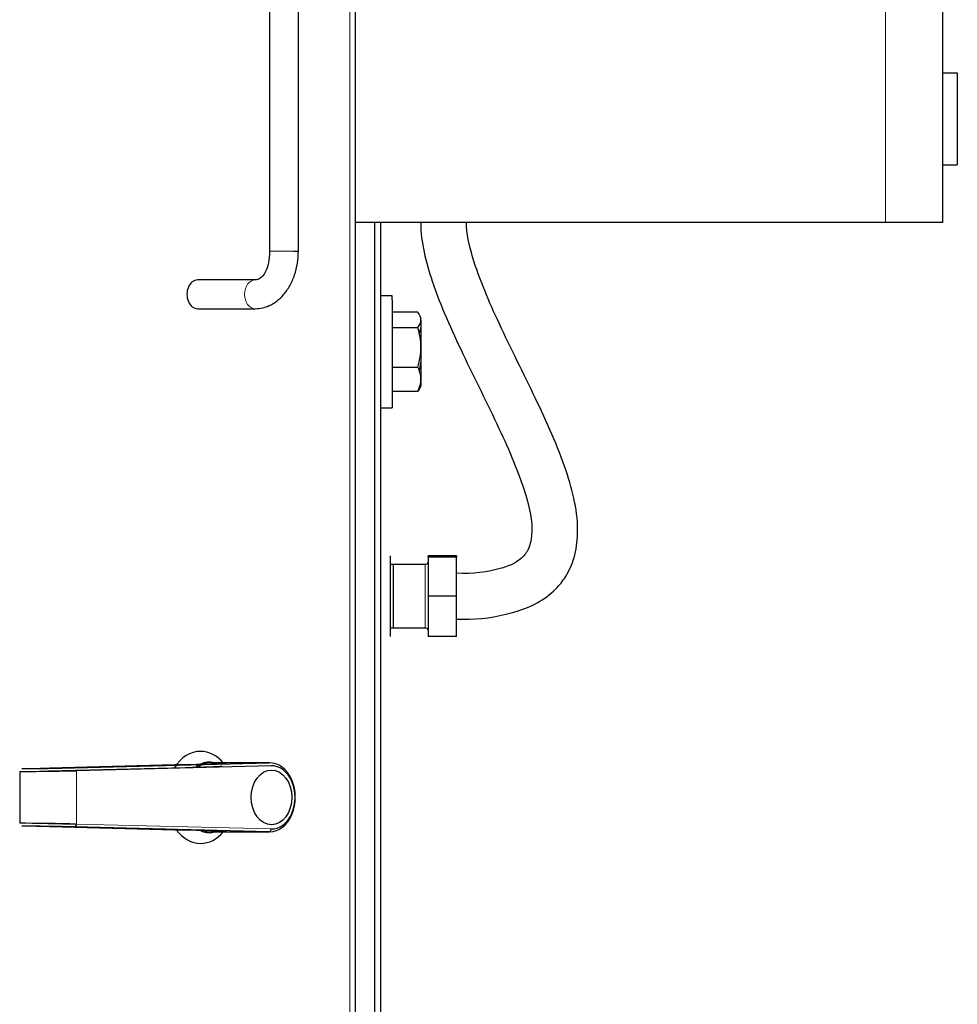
# Model space of a CAD drawing. Header units: inches. Extents: x 0 to 29700, y -16 to 21000.
# Tile 65 of 256: x 10661 to 10987, y 8823 to 9165. Entities that reach past the tile are written whole.
import ezdxf

# ---------------------------------------------------------------- set-up
doc = ezdxf.new("R2010")
doc.units = ezdxf.units.IN
doc.layers.add('254', color=7, linetype='Continuous', true_color=0xffffff)

msp = doc.modelspace()

# ---------------------------------------------------------------- linework, layer by layer
at = {"layer": '254', "color": 110, "linetype": 'Continuous', "lineweight": 13}
for p, q in [((10775.515, 10129.562), (10775.515, 8659.562)), ((10961.751, 9094.562), (10961.751, 9694.562)), ((10755.971, 9084.562), (10747.636, 9084.562)), ((10801.751, 8975.562), (10801.751, 8964.562)), ((10801.751, 8964.562), (10801.751, 8953.562)), ((10732.664, 8906.56), (10747.462, 8906.56)), ((10680.504, 8885.295), (10680.504, 8903.829)), ((10718.366, 8904.969), (10718.366, 8904.798)), ((10748.144, 8883.564), (10680.504, 8885.295)), ((10747.462, 8882.564), (10732.664, 8882.564))]:
    msp.add_line(p, q, dxfattribs=at)
at = {"layer": '254', "color": 2, "linetype": 'Continuous', "lineweight": 25}
for p, q in [((10777.512, 8659.562), (10777.512, 10129.562)), ((10981.751, 9094.562), (10981.751, 9694.562)), ((10747.636, 9204.562), (10747.636, 9084.562)), ((10757.636, 9084.562), (10757.636, 9204.562)), ((10981.751, 9146.562), (10986.751, 9146.562)), ((10986.751, 9146.562), (10986.751, 9114.562)), ((10981.751, 9114.562), (10986.751, 9114.562)), ((10961.751, 9094.562), (10777.513, 9094.562)), ((10784.251, 8674.562), (10784.251, 9094.54)), ((10786.251, 8676.562), (10786.251, 9094.605)), ((10981.751, 9094.562), (10961.751, 9094.562)), ((10755.971, 9084.562), (10757.636, 9084.562)), ((10742.63, 9074.562), (10722.619, 9074.562)), ((10790.251, 9069.062), (10786.251, 9069.062)), ((10790.251, 9067.584), (10790.251, 9069.062)), ((10790.251, 9067.584), (10790.251, 9030.062)), ((10722.619, 9064.562), (10742.63, 9064.562)), ((10799.179, 9063.298), (10790.251, 9063.298)), ((10800.251, 9060.653), (10800.251, 9061.562)), ((10800.251, 9060.653), (10800.251, 9051.139)), ((10790.251, 9058.007), (10799.179, 9058.007)), ((10800.251, 9051.139), (10800.251, 9040.048)), ((10790.251, 9044.271), (10799.179, 9044.271)), ((10800.251, 9040.048), (10800.251, 9037.562)), ((10790.251, 9035.826), (10799.179, 9035.826)), ((10786.251, 9030.062), (10790.251, 9030.062)), ((10789.551, 8978.605), (10789.551, 8978.578)), ((10789.551, 8978.578), (10789.551, 8964.534)), ((10802.751, 8978.605), (10802.751, 8978.578)), ((10812.651, 8978.605), (10802.751, 8978.605)), ((10802.751, 8978.062), (10802.751, 8978.578)), ((10802.751, 8978.578), (10812.651, 8978.578)), ((10812.651, 8978.062), (10802.751, 8978.062)), ((10802.751, 8978.062), (10802.751, 8964.562)), ((10812.651, 8978.578), (10812.651, 8978.605)), ((10812.651, 8978.578), (10812.651, 8978.062)), ((10812.651, 8964.589), (10812.651, 8978.062)), ((10801.751, 8975.562), (10789.551, 8975.562)), ((10801.751, 8975.562), (10790.551, 8975.562)), ((10790.551, 8975.562), (10790.551, 8953.562)), ((10789.551, 8964.534), (10789.551, 8950.519)), ((10802.751, 8964.534), (10802.751, 8950.519)), ((10812.651, 8964.534), (10802.751, 8964.534)), ((10812.651, 8950.519), (10812.651, 8964.534)), ((10789.551, 8953.562), (10801.751, 8953.562)), ((10790.551, 8953.562), (10801.751, 8953.562)), ((10812.651, 8950.519), (10802.751, 8950.519)), ((10719.019, 8905.968), (10671.253, 8904.746)), ((10679.822, 8904.829), (10747.462, 8906.56)), ((10748.144, 8905.56), (10680.504, 8903.829)), ((10732.756, 8906.562), (10727.042, 8906.562)), ((10747.633, 8906.562), (10732.756, 8906.562)), ((10660.735, 8903.581), (10660.735, 8885.543)), ((10670.6, 8903.746), (10718.366, 8904.969)), ((10670.6, 8903.656), (10670.6, 8903.746)), ((10731.209, 8905.127), (10731.037, 8905.258)), ((10731.279, 8905.129), (10731.049, 8905.289)), ((10670.6, 8885.378), (10670.6, 8885.468)), ((10680.492, 8885.125), (10670.6, 8885.378)), ((10671.253, 8884.378), (10719.019, 8883.156)), ((10747.462, 8882.564), (10679.822, 8884.295)), ((10718.996, 8883.156), (10719.019, 8883.156)), ((10727.042, 8882.562), (10732.756, 8882.562)), ((10732.756, 8882.562), (10747.633, 8882.562))]:
    msp.add_line(p, q, dxfattribs=at)
for centre, major_axis, ratio, start_param, end_param in [((10722.619, 9069.562), (0, 5), 0.7450147, 0, 3.1415927), ((10723.619, 8894.562), (0, 16), 0.7450147, 0, 0.870712), ((10723.619, 8894.562), (0, 16), 0.7450147, 5.5605208, 6.2831853), ((10691.67, 8905.968), (-41, -0.583), 0.012717, 2.3008551, 3.1587541), ((10726.613, 8894.562), (0, -12.234), 0.7450147, 3.5177002, 3.6794922), ((10727.042, 8894.562), (0, 12), 0.7450147, 0.3164173, 0.5000041), ((10726.613, 8894.562), (0, -12.234), 0.7450147, 2.945734, 3.4819646), ((10727.042, 8894.562), (0, 12), 0.7450147, 0, 0.2698824), ((10747.633, 8894.562), (0, -12), 0.7450147, 0, 3.1606587), ((10748.3, 8894.562), (0, 11), 0.7450147, 3.1225266, 6.3022514), ((10671.165, 8903.829), (-14, -0.185), 0.0118089, 0.7300836, 2.30088), ((10671.151, 8904.829), (-13, -0.185), 0.012717, 0.7300588, 2.300855), ((10664.582, 8904.746), (-10, -0.142), 0.012717, 1.2536575, 2.3008551), ((10691.684, 8904.969), (-40, -0.583), 0.0130348, 2.3008459, 2.9678077), ((10671.165, 8885.295), (14, -0.185), 0.0118089, 0.8407127, 2.411509), ((10679.837, 8885.295), (0.026, 1), 0.6669268, 3.1586608, 4.7294571), ((10664.582, 8884.378), (10, -0.142), 0.012717, 0.8407376, 1.8879351), ((10671.151, 8884.295), (13, -0.185), 0.012717, 0.8407376, 2.4115339), ((10723.619, 8894.562), (0, 16), 0.7450147, 2.3557036, 3.1415927), ((10691.67, 8883.156), (41, -0.583), 0.012717, 6.2660238, 7.1239229), ((10726.613, 8894.562), (0, -12.234), 0.7450147, 5.9427152, 6.2831853), ((10723.619, 8894.562), (0, 16), 0.7450147, 3.1415927, 3.8643553), ((10727.042, 8894.562), (0, 12), 0.7450147, 2.871612, 3.1415927), ((10726.613, 8894.562), (0, -12.234), 0.7450147, 0, 0.1959568), ((10747.477, 8883.564), (-0.026, -1), 0.6669268, 0.0170681, 1.5878644), ((10747.633, 8894.562), (0, -12), 0.7450147, 6.2641192, 6.2831853)]:
    msp.add_ellipse(centre, major_axis=major_axis, ratio=ratio, start_param=start_param, end_param=end_param, dxfattribs=at)
at = {"layer": '254', "color": 110, "linetype": 'Continuous', "lineweight": 13}
msp.add_ellipse((10742.63, 9069.562), major_axis=(0, -5), ratio=0.7450147, start_param=3.1415927, end_param=6.2831853, dxfattribs=at)
at = {"layer": '254', "color": 2, "linetype": 'Continuous', "lineweight": 25}
msp.add_ellipse((10748.3, 8894.562), major_axis=(0, -9.5), ratio=0.7450147, dxfattribs=at)
for points, knots in [([(10800.157, 9094.545), (10800.205, 9087.584), (10804.249, 9071.749), (10814.846, 9048.304), (10827.233, 9023.881), (10836.559, 9002.321), (10839.752, 8987.579), (10837.528, 8980.327), (10835.322, 8977.598), (10832.034, 8975.554), (10824.853, 8973.018), (10818.251, 8972.204), (10812.651, 8972.561)], [0, 0, 0, 0, 0.1393843, 0.3227486, 0.5169715, 0.6895857, 0.8072512, 0.8321031, 0.8610303, 0.8802395, 0.9069165, 1, 1, 1, 1]), ([(10812.651, 8956.563), (10818.588, 8956.295), (10828.075, 8957.327), (10840.023, 8961.304), (10846.787, 8966.333), (10851.089, 8971.736), (10853.994, 8978.325), (10855.614, 8990.966), (10850.852, 9010.037), (10840.055, 9033.92), (10827.667, 9058.342), (10818.911, 9078.592), (10816.024, 9090.734), (10816.056, 9094.673)], [0, 0, 0, 0, 0.0884181, 0.1490335, 0.1925104, 0.2221057, 0.2626793, 0.3111501, 0.4415317, 0.6019294, 0.7718277, 0.9228248, 1, 1, 1, 1]), ([(10742.63, 9064.562), (10744.358, 9064.598), (10747.924, 9065.35), (10752.008, 9068.513), (10754.762, 9072.506), (10756.407, 9076.24), (10757.414, 9080.362), (10757.634, 9083.155), (10757.636, 9084.562)], [0, 0, 0, 0, 0.2013158, 0.4468753, 0.5829246, 0.7231886, 0.8635908, 1, 1, 1, 1]), ([(10747.636, 9084.562), (10747.63, 9083.096), (10747.373, 9080.411), (10746.196, 9077.033), (10744.464, 9074.992), (10743.25, 9074.571), (10742.63, 9074.562)], [0, 0, 0, 0, 0.2571659, 0.5193461, 0.7712705, 1, 1, 1, 1]), ([(10802.751, 8976.562), (10802.749, 8976.445), (10802.705, 8976.167), (10802.327, 8975.624), (10801.856, 8975.542), (10801.457, 8975.606)], [0, 0, 0, 0, 0.1845163, 0.4727521, 1, 1, 1, 1]), ([(10801.457, 8953.518), (10801.856, 8953.582), (10802.327, 8953.5), (10802.705, 8952.957), (10802.749, 8952.679), (10802.751, 8952.562)], [0, 0, 0, 0, 0.5272479, 0.8154837, 1, 1, 1, 1])]:
    msp.add_open_spline(points, degree=3, knots=knots, dxfattribs=at)
for points in [[(10800.251, 9060.653), (10800.251, 9061.548), (10799.83, 9062.436), (10799.179, 9063.298)], [(10799.179, 9058.007), (10799.826, 9058.863), (10800.251, 9059.756), (10800.251, 9060.653)], [(10800.188, 9060.051), (10800.229, 9059.728), (10800.251, 9059.403), (10800.251, 9059.076)], [(10800.251, 9051.139), (10800.251, 9053.471), (10799.832, 9055.766), (10799.179, 9058.007)], [(10800.251, 9059.076), (10800.251, 9058.054), (10800.038, 9057.044), (10799.679, 9056.049)], [(10799.179, 9044.271), (10799.833, 9046.518), (10800.251, 9048.799), (10800.251, 9051.139)], [(10800.189, 9049.566), (10800.229, 9049.042), (10800.251, 9048.515), (10800.251, 9047.985)], [(10800.251, 9047.985), (10800.251, 9046.324), (10800.038, 9044.681), (10799.679, 9043.062)], [(10800.251, 9040.048), (10800.251, 9041.482), (10799.832, 9042.893), (10799.179, 9044.271)], [(10799.179, 9035.826), (10799.833, 9037.207), (10800.251, 9038.61), (10800.251, 9040.048)], [(10800.188, 9039.079), (10800.229, 9038.877), (10800.251, 9038.674), (10800.251, 9038.471)], [(10800.251, 9038.471), (10800.251, 9037.575), (10799.826, 9036.682), (10799.179, 9035.826)]]:
    msp.add_open_spline(points, degree=3, dxfattribs=at)

doc.saveas('drawing.dxf')
